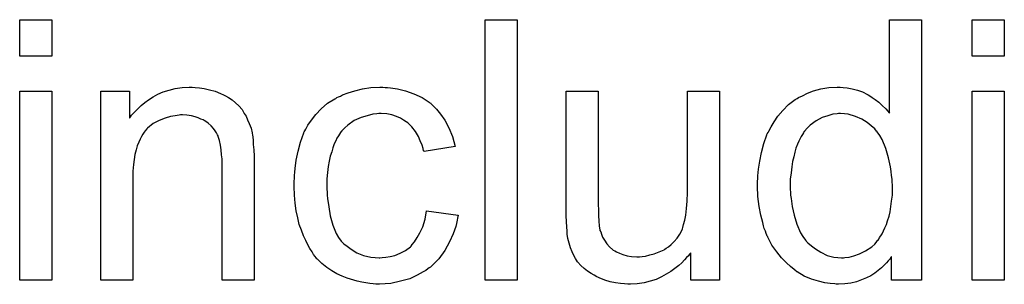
# Model space of a CAD drawing. Extents: x -2 to 8.5, y -2.9 to 5.2.
# Tile 199 of 207: x 5.8195 to 6.1219, y 2.9371 to 3.0185. Entities that reach past the tile are written whole.
import ezdxf

# ---------------------------------------------------------------- set-up
doc = ezdxf.new("R2010")
doc.units = 0
doc.layers.add('acc-ni-360-20-out-a_document', color=1, linetype='CONTINUOUS')

msp = doc.modelspace()

# ---------------------------------------------------------------- linework, layer by layer
at = {"layer": 'acc-ni-360-20-out-a_document', "color": 1}
for points in [[(5.829376, 3.007255), (5.819542, 3.007255), (5.819542, 3.018478), (5.829376, 3.018478), (5.829376, 3.007255)], [(5.972266, 2.938414), (5.962431, 2.938414), (5.962431, 3.018478), (5.972266, 3.018478), (5.972266, 2.938414)], [(6.096412, 2.938414), (6.087272, 2.938414), (6.087272, 2.945703), (6.087156, 2.945587), (6.08704, 2.945356), (6.086693, 2.944893), (6.08623, 2.944314), (6.085652, 2.943736), (6.084958, 2.943042), (6.084148, 2.942232), (6.083106, 2.941422), (6.082065, 2.940612), (6.080908, 2.939802), (6.07952, 2.939108), (6.078016, 2.938529), (6.076511, 2.937951), (6.074776, 2.937488), (6.072925, 2.937257), (6.070958, 2.937141), (6.070264, 2.937141), (6.069801, 2.937257), (6.068413, 2.937372), (6.066793, 2.937604), (6.064826, 2.938067), (6.062627, 2.938761), (6.060429, 2.939686), (6.058231, 2.940959), (6.058115, 2.940959), (6.057999, 2.941191), (6.057305, 2.941653), (6.056264, 2.942579), (6.054991, 2.943736), (6.053487, 2.94524), (6.051983, 2.947091), (6.050479, 2.949174), (6.049206, 2.951603), (6.049206, 2.951719), (6.049091, 2.95195), (6.048975, 2.952298), (6.048743, 2.95276), (6.048512, 2.953455), (6.048165, 2.954265), (6.047934, 2.955074), (6.047702, 2.956116), (6.047124, 2.95843), (6.046545, 2.961091), (6.046198, 2.964099), (6.046082, 2.967339), (6.046082, 2.967454), (6.046082, 2.967686), (6.046082, 2.968148), (6.046082, 2.968843), (6.046198, 2.969537), (6.046198, 2.970463), (6.04643, 2.972545), (6.046777, 2.974975), (6.047355, 2.977636), (6.048049, 2.980413), (6.048975, 2.983074), (6.048975, 2.983189), (6.049091, 2.983421), (6.049322, 2.983768), (6.049553, 2.984231), (6.050248, 2.985503), (6.051173, 2.987123), (6.05233, 2.988859), (6.053834, 2.990594), (6.05557, 2.992446), (6.057652, 2.99395), (6.057768, 2.99395), (6.057884, 2.994065), (6.058231, 2.994297), (6.058694, 2.994528), (6.059851, 2.995107), (6.061471, 2.995917), (6.063322, 2.996611), (6.06552, 2.997189), (6.06795, 2.997652), (6.070495, 2.997768), (6.071421, 2.997768), (6.072346, 2.997652), (6.073619, 2.997536), (6.075123, 2.997189), (6.076743, 2.996842), (6.078363, 2.996264), (6.079867, 2.995454), (6.080098, 2.995338), (6.080561, 2.995107), (6.081255, 2.994528), (6.082181, 2.99395), (6.083338, 2.99314), (6.084379, 2.992099), (6.085536, 2.991057), (6.086577, 2.989785), (6.086577, 3.018478), (6.096412, 3.018478), (6.096412, 2.938414)], [(6.121866, 3.007255), (6.112031, 3.007255), (6.112031, 3.018478), (6.121866, 3.018478), (6.121866, 3.007255)], [(5.829376, 2.938414), (5.819542, 2.938414), (5.819542, 2.996495), (5.829376, 2.996495), (5.829376, 2.938414)], [(5.873458, 2.997652), (5.874731, 2.997536), (5.876235, 2.997305), (5.877855, 2.996958), (5.87959, 2.996495), (5.88121, 2.995801), (5.881441, 2.995685), (5.881904, 2.995454), (5.882714, 2.995107), (5.88364, 2.994528), (5.884797, 2.993834), (5.885838, 2.992908), (5.886879, 2.991983), (5.887805, 2.990826), (5.887921, 2.99071), (5.888152, 2.990247), (5.888499, 2.989669), (5.889078, 2.988859), (5.88954, 2.987702), (5.890003, 2.986545), (5.890582, 2.985156), (5.890929, 2.983652), (5.890929, 2.983537), (5.891044, 2.983074), (5.89116, 2.98238), (5.891276, 2.981454), (5.891276, 2.980066), (5.891391, 2.978446), (5.891507, 2.976479), (5.891507, 2.974049), (5.891507, 2.938414), (5.881673, 2.938414), (5.881673, 2.973586), (5.881673, 2.973702), (5.881673, 2.973818), (5.881673, 2.974628), (5.881673, 2.975669), (5.881557, 2.976942), (5.881441, 2.978446), (5.88121, 2.97995), (5.880863, 2.981338), (5.880516, 2.982611), (5.880516, 2.982727), (5.880284, 2.983074), (5.879937, 2.983652), (5.87959, 2.984347), (5.879012, 2.985041), (5.878317, 2.985851), (5.877392, 2.98666), (5.87635, 2.987355), (5.876235, 2.98747), (5.875888, 2.987702), (5.875194, 2.987933), (5.874384, 2.98828), (5.873458, 2.988627), (5.872301, 2.988974), (5.870913, 2.98909), (5.869524, 2.989206), (5.868946, 2.989206), (5.868483, 2.98909), (5.867326, 2.988974), (5.865822, 2.988743), (5.864202, 2.988165), (5.862351, 2.98747), (5.8605, 2.986545), (5.858764, 2.985156), (5.858533, 2.984925), (5.85807, 2.984347), (5.857723, 2.983884), (5.857376, 2.983305), (5.856913, 2.982611), (5.856566, 2.981801), (5.856103, 2.980876), (5.85564, 2.979718), (5.855293, 2.978446), (5.854946, 2.977057), (5.854715, 2.975553), (5.854483, 2.973934), (5.854252, 2.971967), (5.854252, 2.97), (5.854252, 2.938414), (5.844417, 2.938414), (5.844417, 2.996495), (5.853211, 2.996495), (5.853211, 2.988165), (5.853326, 2.98828), (5.853558, 2.988627), (5.853905, 2.98909), (5.854368, 2.989669), (5.855062, 2.990363), (5.855872, 2.991173), (5.856797, 2.992098), (5.857954, 2.993024), (5.859111, 2.993834), (5.8605, 2.99476), (5.862004, 2.995569), (5.863623, 2.996264), (5.865475, 2.996842), (5.867326, 2.997305), (5.869408, 2.997652), (5.871607, 2.997768), (5.872532, 2.997768), (5.873458, 2.997652)], [(5.931771, 2.997652), (5.932465, 2.997652), (5.933391, 2.997536), (5.935589, 2.997189), (5.938019, 2.996611), (5.940564, 2.995685), (5.943109, 2.994528), (5.945539, 2.992908), (5.945655, 2.992908), (5.94577, 2.992677), (5.946465, 2.991983), (5.947506, 2.990941), (5.948779, 2.989437), (5.950051, 2.987586), (5.951324, 2.985272), (5.952481, 2.982611), (5.953291, 2.979487), (5.943688, 2.977983), (5.943688, 2.978099), (5.943572, 2.978214), (5.943457, 2.978909), (5.943109, 2.97995), (5.942531, 2.981223), (5.941952, 2.982611), (5.941027, 2.984115), (5.939985, 2.985503), (5.938828, 2.98666), (5.938713, 2.986776), (5.93825, 2.987123), (5.93744, 2.987586), (5.936515, 2.988165), (5.935242, 2.988743), (5.933853, 2.989206), (5.932234, 2.989553), (5.930498, 2.989669), (5.929804, 2.989669), (5.929225, 2.989553), (5.927953, 2.989437), (5.926217, 2.988974), (5.924366, 2.988396), (5.922283, 2.98747), (5.920316, 2.986082), (5.919391, 2.985272), (5.918465, 2.984347), (5.918465, 2.984231), (5.918234, 2.984115), (5.918002, 2.983768), (5.917771, 2.983305), (5.917424, 2.982727), (5.916961, 2.982032), (5.916614, 2.981223), (5.916151, 2.980297), (5.915689, 2.97914), (5.915341, 2.977867), (5.914879, 2.976479), (5.914532, 2.974975), (5.9143, 2.973355), (5.914069, 2.971504), (5.913837, 2.969537), (5.913837, 2.967454), (5.913837, 2.967339), (5.913837, 2.966992), (5.913837, 2.966297), (5.913953, 2.965603), (5.913953, 2.964562), (5.914069, 2.963521), (5.914416, 2.960975), (5.914879, 2.958198), (5.915689, 2.955306), (5.91673, 2.95276), (5.917424, 2.951488), (5.918234, 2.950446), (5.918465, 2.950215), (5.919044, 2.949637), (5.920085, 2.948827), (5.921358, 2.947901), (5.923093, 2.94686), (5.92506, 2.94605), (5.927374, 2.945471), (5.928647, 2.945356), (5.92992, 2.94524), (5.930151, 2.94524), (5.930845, 2.945356), (5.932002, 2.945471), (5.933275, 2.945703), (5.934779, 2.94605), (5.936399, 2.946744), (5.938019, 2.947554), (5.939523, 2.948711), (5.939754, 2.948827), (5.940101, 2.949405), (5.940795, 2.950215), (5.941605, 2.951488), (5.942415, 2.952992), (5.943341, 2.954843), (5.944035, 2.957157), (5.944498, 2.959702), (5.954217, 2.95843), (5.954217, 2.958314), (5.954101, 2.957967), (5.953985, 2.957504), (5.953869, 2.95681), (5.953638, 2.955884), (5.953407, 2.954959), (5.952597, 2.952645), (5.951556, 2.950215), (5.950051, 2.947554), (5.9482, 2.945008), (5.947159, 2.943852), (5.946002, 2.942695), (5.945886, 2.942579), (5.945655, 2.942463), (5.945308, 2.942232), (5.944845, 2.941885), (5.944266, 2.941422), (5.943457, 2.940959), (5.942531, 2.940496), (5.941605, 2.939918), (5.939291, 2.938876), (5.936515, 2.938066), (5.933506, 2.937372), (5.931771, 2.937257), (5.930035, 2.937141), (5.928878, 2.937141), (5.928068, 2.937257), (5.927027, 2.937372), (5.92587, 2.937604), (5.924597, 2.937835), (5.923209, 2.938066), (5.920085, 2.938992), (5.918581, 2.939686), (5.916961, 2.940381), (5.915341, 2.941306), (5.913837, 2.942347), (5.912333, 2.943504), (5.910945, 2.944893), (5.910829, 2.945008), (5.910598, 2.94524), (5.910251, 2.945703), (5.909788, 2.946281), (5.909325, 2.947091), (5.908631, 2.948132), (5.908052, 2.949289), (5.907358, 2.950562), (5.906664, 2.952066), (5.906085, 2.953802), (5.905391, 2.955537), (5.904928, 2.95762), (5.904466, 2.959702), (5.904118, 2.962132), (5.903887, 2.964562), (5.903771, 2.967223), (5.903771, 2.967339), (5.903771, 2.967686), (5.903771, 2.968148), (5.903771, 2.968843), (5.903887, 2.969653), (5.903887, 2.970578), (5.904003, 2.971619), (5.904118, 2.972776), (5.904466, 2.975322), (5.905044, 2.978099), (5.905738, 2.980876), (5.90678, 2.983652), (5.90678, 2.983768), (5.906895, 2.983999), (5.907127, 2.984347), (5.907358, 2.984809), (5.908052, 2.986082), (5.909094, 2.987586), (5.910482, 2.989322), (5.912102, 2.991057), (5.914069, 2.992793), (5.916267, 2.994181), (5.916383, 2.994181), (5.916614, 2.994297), (5.916961, 2.994528), (5.917424, 2.99476), (5.918002, 2.994991), (5.918697, 2.995338), (5.920432, 2.996032), (5.922399, 2.996611), (5.924829, 2.997189), (5.927374, 2.997652), (5.930151, 2.997768), (5.931077, 2.997768), (5.931771, 2.997652)], [(6.034397, 2.938414), (6.025604, 2.938414), (6.025604, 2.94686), (6.025488, 2.946744), (6.025256, 2.946397), (6.024909, 2.945934), (6.024331, 2.945356), (6.023637, 2.944661), (6.022827, 2.943736), (6.021901, 2.942926), (6.020744, 2.942), (6.019471, 2.941075), (6.018083, 2.940265), (6.016579, 2.939455), (6.014959, 2.938645), (6.013108, 2.938066), (6.011257, 2.937604), (6.009174, 2.937257), (6.007092, 2.937141), (6.006282, 2.937141), (6.00524, 2.937257), (6.003968, 2.937372), (6.002463, 2.937604), (6.000844, 2.937951), (5.999224, 2.938414), (5.997488, 2.939108), (5.997257, 2.939224), (5.996794, 2.939455), (5.995984, 2.939918), (5.995059, 2.940496), (5.993902, 2.94119), (5.99286, 2.942), (5.991819, 2.942926), (5.990894, 2.943967), (5.990778, 2.944083), (5.990546, 2.944546), (5.990199, 2.945124), (5.989736, 2.94605), (5.989158, 2.947091), (5.988695, 2.948364), (5.988232, 2.949752), (5.987885, 2.951256), (5.987885, 2.951372), (5.98777, 2.951835), (5.987654, 2.952529), (5.987654, 2.953455), (5.987538, 2.954843), (5.987422, 2.956347), (5.987307, 2.958314), (5.987307, 2.960512), (5.987307, 2.996495), (5.997141, 2.996495), (5.997141, 2.964215), (5.997141, 2.964099), (5.997141, 2.963868), (5.997141, 2.963521), (5.997141, 2.962942), (5.997141, 2.961669), (5.997257, 2.96005), (5.997257, 2.958314), (5.997373, 2.956579), (5.997488, 2.955074), (5.99772, 2.953802), (5.99772, 2.953686), (5.997951, 2.953223), (5.998183, 2.952529), (5.99853, 2.951603), (5.999108, 2.950678), (5.999802, 2.949637), (6.000612, 2.948711), (6.001654, 2.947785), (6.001769, 2.94767), (6.002232, 2.947438), (6.002811, 2.947091), (6.003736, 2.946744), (6.004778, 2.946281), (6.00605, 2.945934), (6.007439, 2.945703), (6.009058, 2.945587), (6.009868, 2.945587), (6.010678, 2.945703), (6.01172, 2.945818), (6.012992, 2.946166), (6.014381, 2.946513), (6.015885, 2.947091), (6.017389, 2.947785), (6.01762, 2.947901), (6.018083, 2.948248), (6.018777, 2.948711), (6.019587, 2.949405), (6.020513, 2.950331), (6.021438, 2.951372), (6.022248, 2.952529), (6.022942, 2.953917), (6.023058, 2.954149), (6.023174, 2.954612), (6.023405, 2.955537), (6.023752, 2.95681), (6.024099, 2.95843), (6.024331, 2.960397), (6.024447, 2.962711), (6.024562, 2.965372), (6.024562, 2.996495), (6.034397, 2.996495), (6.034397, 2.938414)], [(6.121866, 2.938414), (6.112031, 2.938414), (6.112031, 2.996495), (6.121866, 2.996495), (6.121866, 2.938414)], [(6.071536, 2.989669), (6.070958, 2.989669), (6.070495, 2.989553), (6.069222, 2.989437), (6.067718, 2.988975), (6.065983, 2.988396), (6.064132, 2.987355), (6.06228, 2.986082), (6.061355, 2.985157), (6.060545, 2.984231), (6.060545, 2.984115), (6.060314, 2.983999), (6.060198, 2.983652), (6.059851, 2.98319), (6.059504, 2.982611), (6.059157, 2.981917), (6.058809, 2.981107), (6.058347, 2.980181), (6.057884, 2.979024), (6.057537, 2.977752), (6.05719, 2.976363), (6.056842, 2.974859), (6.056611, 2.973239), (6.05638, 2.971388), (6.056148, 2.969421), (6.056148, 2.967339), (6.056148, 2.967223), (6.056148, 2.966876), (6.056148, 2.966297), (6.056264, 2.965488), (6.056264, 2.964562), (6.05638, 2.963521), (6.056727, 2.961091), (6.057305, 2.95843), (6.058115, 2.955653), (6.059272, 2.952992), (6.059966, 2.951835), (6.060776, 2.950678), (6.060892, 2.950678), (6.061008, 2.950447), (6.061586, 2.949868), (6.062627, 2.948942), (6.0639, 2.948017), (6.06552, 2.946976), (6.067487, 2.94605), (6.069569, 2.945471), (6.070726, 2.945356), (6.071883, 2.94524), (6.072462, 2.94524), (6.072925, 2.945356), (6.074198, 2.945471), (6.075702, 2.945934), (6.077437, 2.946513), (6.079288, 2.947438), (6.08114, 2.948711), (6.082065, 2.949521), (6.082875, 2.950447), (6.082875, 2.950562), (6.083106, 2.950678), (6.083338, 2.951025), (6.083569, 2.951488), (6.083916, 2.952066), (6.084379, 2.952645), (6.084726, 2.95357), (6.085189, 2.954496), (6.085652, 2.955537), (6.085999, 2.956694), (6.086462, 2.958083), (6.086809, 2.959471), (6.08704, 2.961091), (6.087272, 2.962711), (6.087503, 2.964562), (6.087503, 2.966529), (6.087503, 2.966644), (6.087503, 2.967107), (6.087503, 2.967686), (6.087387, 2.968496), (6.087387, 2.969421), (6.087272, 2.970578), (6.087156, 2.971851), (6.086925, 2.973239), (6.086346, 2.976016), (6.085536, 2.978909), (6.084379, 2.981686), (6.083685, 2.982843), (6.082875, 2.983999), (6.082875, 2.984115), (6.082644, 2.984231), (6.082065, 2.984925), (6.081024, 2.985851), (6.079751, 2.986892), (6.078131, 2.987933), (6.076164, 2.988743), (6.073966, 2.989437), (6.072809, 2.989553), (6.071536, 2.989669)]]:
    msp.add_lwpolyline(points, dxfattribs=at)

doc.saveas('drawing.dxf')
